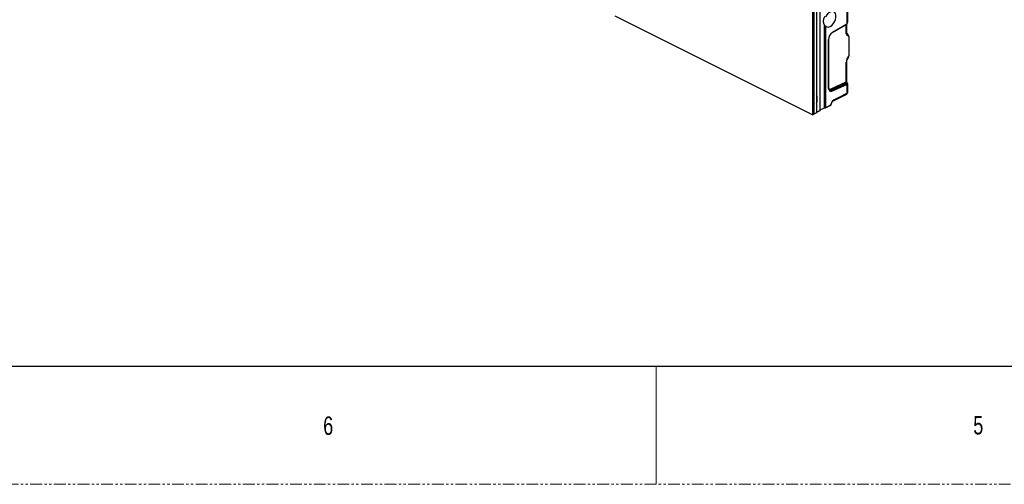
# Model space of a CAD drawing. Header units: millimetres. Extents: x -1086 to 4901, y 927 to 9917.
# Tile 69 of 85: x 2812 to 3342, y 7758 to 8008. Entities that reach past the tile are written whole.
import ezdxf

# ---------------------------------------------------------------- set-up
doc = ezdxf.new("R2010")
doc.units = ezdxf.units.MM
doc.linetypes.add('SLD-Phantom', pattern=[12.7, 6.35, -1.27, 1.27, -1.27, 1.27, -1.27])
doc.linetypes.add('SLD-Solid', pattern=[0])
doc.styles.add('SLDTEXTSTYLE0', font='GOTHIC.TTF', dxfattribs={"width": 0.7304})

# ---------------------------------------------------------------- blocks, each defined once
blk = doc.blocks.new('zw$477D')
at = {"color": 7, "linetype": 'Continuous', "lineweight": 25}
for p, q in [((424.26, 292.28), (424.26, 0)), ((424.97, 292.64), (424.97, 0.35)), ((426.39, 293.34), (426.39, 1.06)), ((426.71, 1.52), (426.71, 293.26)), ((428.48, 2.41), (428.48, 294.14)), ((442.84, 62.59), (442.84, 48.7)), ((443.07, 62.42), (443.07, 49.67)), ((424.26, 0), (318.2, 53.03)), ((430.84, 3.81), (430.84, 47.88)), ((431.31, 47.65), (430.84, 47.88)), ((431.31, 47.65), (431.31, 3.82)), ((434.99, 44.2), (442.65, 48.53)), ((442.84, 48.7), (435.08, 44.32)), ((442.67, 44.09), (442.67, 48.55)), ((443.16, 43.53), (442.67, 43.88)), ((443.76, 42.03), (442.8, 42.73)), ((432.85, 40.34), (432.85, 14.63)), ((432.9, 14.73), (432.9, 40.44)), ((443.76, 42.03), (443.76, 31.45)), ((442.4, 17.67), (442.4, 28.3)), ((442.67, 18.01), (442.67, 28.65)), ((442.8, 29.74), (443.76, 31.45)), ((442.95, 29.6), (443.62, 30.79)), ((434.36, 13.96), (442.4, 17.67)), ((442.11, 16.76), (434.71, 13.35)), ((434.76, 13.32), (442.31, 16.61)), ((435.08, 12.88), (442.84, 16.26)), ((442.84, 16.26), (442.84, 11.64)), ((443.07, 16.79), (443.07, 16.09)), ((443.07, 16.09), (443.07, 11.81)), ((434.71, 13.35), (434.76, 13.32)), ((442.53, 11.27), (435.27, 7.64)), ((442.61, 11.38), (435.35, 7.75)), ((441.68, 10.54), (442.12, 10.82)), ((441.69, 10.55), (442.13, 10.82)), ((442.12, 10.82), (442.82, 11.32)), ((442.13, 10.82), (442.12, 10.82)), ((442.25, 10.9), (442.87, 11.35)), ((442.82, 11.32), (442.82, 11.37)), ((443.07, 11.81), (443.07, 11.76)), ((426.63, 10.28), (426.63, 6.81)), ((434.95, 7.26), (434.06, 5.26)), ((434.08, 5.26), (434.97, 7.26)), ((434.91, 7.11), (440.94, 10.13)), ((441.69, 10.55), (441.68, 10.54)), ((424.26, 0), (424.97, 0.35)), ((426.39, 1.06), (424.97, 0.35)), ((426.39, 1.44), (426.52, 1.38)), ((426.61, 1.4), (428.38, 2.28)), ((428.48, 2.41), (426.71, 1.52)), ((428.48, 2.63), (430.84, 3.81)), ((430.84, 3.81), (431.11, 3.68)), ((431.21, 3.7), (433.84, 5.02)), ((433.95, 5.14), (431.31, 3.82))]:
    blk.add_line(p, q, dxfattribs=at)
at = {"color": 8, "linetype": 'Continuous', "lineweight": 25}
for p, q in [((442.4, 43.74), (442.4, 48.38)), ((434.91, 7.11), (440.97, 10.14)), ((435.27, 7.64), (435.17, 7.57))]:
    blk.add_line(p, q, dxfattribs=at)
at = {"color": 7, "linetype": 'Continuous', "lineweight": 25, "flags": 128}
for points in [[(431.31, 47.65), (431.98, 47.22), (432.81, 47.14), (433.71, 47.4), (434.63, 48), (435.47, 48.87), (436.17, 49.94), (436.67, 51.14), (436.93, 52.35), (436.93, 53.47), (436.67, 54.42), (436.17, 55.11), (435.47, 55.48), (434.63, 55.51), (433.71, 55.2), (432.81, 54.56), (431.98, 53.65), (431.31, 52.55)], [(432.85, 14.63), (432.9, 14.11), (433.02, 13.65), (433.22, 13.27), (433.5, 12.98), (433.83, 12.79), (434.22, 12.71), (434.64, 12.74), (435.08, 12.88)], [(440.94, 10.13), (440.96, 10.14), (440.97, 10.14)]]:
    blk.add_lwpolyline(points, dxfattribs=at)
at = {"color": 8, "linetype": 'Continuous', "lineweight": 25, "flags": 128}
for points in [[(442.95, 29.6), (442.95, 29.6), (442.93, 29.63), (442.88, 29.68), (442.8, 29.74)], [(442.55, 17.27), (442.67, 17.32), (442.77, 17.36), (442.84, 17.37), (442.89, 17.36), (442.9, 17.35)], [(434.97, 7.26), (434.97, 7.26), (434.97, 7.26), (434.96, 7.26), (434.95, 7.26)], [(434.08, 5.26), (434.08, 5.26), (434.07, 5.26), (434.07, 5.26), (434.06, 5.26)]]:
    blk.add_lwpolyline(points, dxfattribs=at)
at = {"color": 7, "linetype": 'Continuous', "lineweight": 25}
for centre, radius, start, end in [((434.63, 50.33), 4.51, 147.0945, 212.9055), ((437.71, 40.24), 4.86, 122.8265, 178.8095), ((434.88, 44.37), 0.2, 300.6795, 343.5339), ((432.74, 40.44), 0.151, 316.5797, 358.3616), ((442.48, 16.66), 0.611, 12.2144, 82.7219), ((442.07, 16.79), 1, 0, 34.1441), ((432.74, 14.74), 0.151, 316.5797, 358.3616), ((435.05, 13.94), 0.683, 178.2971, 240.2685), ((434.42, 12.74), 0.675, 11.7206, 59.3804), ((442.39, 11.46), 0.234, 307.219, 340.3572), ((442.58, 11.81), 0.498, 299.836, 359.9541), ((442.58, 11.76), 0.498, 299.836, 359.9541), ((442.57, 11.75), 0.5, 307.2506, 0), ((435.13, 7.83), 0.234, 307.219, 340.3572), ((426.52, 1.59), 0.206, 269.4098, 342.4553), ((428.27, 2.48), 0.222, 298.1179, 341.1033), ((431.11, 3.88), 0.206, 269.4098, 342.4553), ((433.62, 5.46), 0.5, 296.5651, 335.8667), ((433.83, 5.36), 0.247, 299.6539, 337.5309)]:
    blk.add_arc(centre, radius, start, end, dxfattribs=at)
at = {"color": 8, "linetype": 'Continuous', "lineweight": 25}
for centre, radius, start, end in [((442.25, 44.15), 0.429, 290.5634, 352.2625), ((442.08, 43.23), 0.88, 325.2234, 45.3418), ((442.25, 28.71), 0.431, 290.6502, 351.5231), ((442.25, 18.07), 0.429, 290.5634, 352.2625), ((425.36, 10.24), 1.26, 1.7012, 35.9677), ((434.11, 14.57), 1.41, 245.1624, 297.4128), ((426.42, 9.81), 0.509, 65.9081, 93.6803), ((426.42, 6.35), 0.509, 65.9081, 93.6803), ((426.17, 6.76), 0.46, 297.99, 7.2706), ((433.74, 5.21), 0.224, 298.3734, 340.8477)]:
    blk.add_arc(centre, radius, start, end, dxfattribs=at)
at = {"color": 7, "linetype": 'Continuous', "lineweight": 25}
for centre, major_axis, ratio, start_param, end_param in [((443.78, 44.47), (0.86, 1.81), 0.596178, 2.243404, 3.028803), ((443.05, 42.36), (-0.26, 1.26), 0.522904, 4.342883, 5.895169), ((443.78, 29.03), (0.86, 1.81), 0.596178, 1.458006, 2.243404), ((443.05, 31.82), (-0.28, 1.27), 0.509459, 3.659902, 4.30166), ((442.07, 17.18), (0.687, 0.763), 0.310043, 4.431523, 5.102614), ((442.73, 17.48), (-0.245, 0.437), 0.530879, 0.864657, 1.762993), ((441.82, 10.76), (0.999, 0.617), 0.08152, 6.232846, 7.018244), ((441.57, 11.19), (1.5, 0.62), 0.078563, 5.681939, 6.250891), ((435.02, 6.85), (0.357, 0.806), 0.304392, 0.353196, 1.138594), ((441.68, 10.66), (0.999, 0.617), 0.08152, 3.876651, 4.66205)]:
    blk.add_ellipse(centre, major_axis=major_axis, ratio=ratio, start_param=start_param, end_param=end_param, dxfattribs=at)
at = {"color": 8, "linetype": 'Continuous', "lineweight": 25}
for centre, major_axis, ratio, start_param, end_param in [((434.45, 16.17), (1.07, 2.26), 0.596178, 2.641784, 3.761841), ((434.82, 16), (1.3, 2.71), 0.598898, 3.131403, 3.763762)]:
    blk.add_ellipse(centre, major_axis=major_axis, ratio=ratio, start_param=start_param, end_param=end_param, dxfattribs=at)
at = {"color": 7, "linetype": 'Continuous', "lineweight": 25}
for points, knots in [([(442.64, 48.53), (442.68, 48.55), (442.76, 48.59), (442.82, 48.66), (442.85, 48.7)], [0, 0, 0, 0, 0.480821, 1, 1, 1, 1]), ([(442.85, 48.7), (442.92, 48.85), (442.98, 49.01), (443.03, 49.26), (443.05, 49.34), (443.07, 49.51), (443.07, 49.59), (443.07, 49.67)], [0, 0, 0, 0, 0.5, 0.5, 0.75, 0.75, 1, 1, 1, 1]), ([(442.71, 43.85), (442.71, 43.85), (442.7, 43.85), (442.68, 43.96), (442.67, 44.06), (442.67, 44.09)], [0, 0, 0, 0, 0.36943, 0.826926, 1, 1, 1, 1]), ([(442.67, 28.65), (442.68, 28.72), (442.68, 28.87), (442.76, 29.19), (442.87, 29.45), (442.94, 29.58), (442.95, 29.6)], [0, 0, 0, 0, 0.247344, 0.581828, 0.939369, 1, 1, 1, 1]), ([(442.31, 16.61), (442.25, 16.66), (442.18, 16.71), (442.12, 16.76), (442.11, 16.76), (442.11, 16.76), (442.11, 16.76)], [0, 0, 0, 0, 0.0003541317, 0.0003541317, 0.0003541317, 0.0003634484, 0.0003634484, 0.0003634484, 0.0003634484]), ([(442.85, 16.28), (442.78, 16.34), (442.69, 16.41), (442.55, 16.49), (442.5, 16.52), (442.43, 16.56), (442.4, 16.57), (442.35, 16.59), (442.33, 16.6), (442.31, 16.61)], [0, 0, 0, 0, 0.5, 0.5, 0.75, 0.75, 0.875, 0.875, 1, 1, 1, 1]), ([(442.9, 17.35), (442.87, 17.41), (442.79, 17.53), (442.72, 17.72), (442.68, 17.9), (442.67, 17.97), (442.67, 18.01)], [0, 0, 0, 0, 0.25029, 0.533359, 0.787972, 1, 1, 1, 1]), ([(442.85, 16.28), (442.92, 16.23), (442.98, 16.2), (443.03, 16.15), (443.05, 16.14), (443.07, 16.11), (443.07, 16.1), (443.07, 16.09)], [0, 0, 0, 0, 0.5, 0.5, 0.75, 0.75, 1, 1, 1, 1]), ([(433.53, 13.32), (433.47, 13.34), (433.28, 13.42), (433.05, 13.77), (432.91, 14.27), (432.9, 14.62), (432.9, 14.73)], [0, 0, 0, 0, 0.171792, 0.518251, 0.852439, 1, 1, 1, 1]), ([(442.84, 11.64), (442.84, 11.61), (442.82, 11.57), (442.79, 11.52), (442.77, 11.49), (442.7, 11.43), (442.66, 11.41), (442.61, 11.38)], [0, 0, 0, 0, 0.25, 0.25, 0.5, 0.5, 1, 1, 1, 1]), ([(435.35, 7.75), (435.27, 7.71), (435.19, 7.64), (435.05, 7.47), (435, 7.37), (434.95, 7.26)], [0, 0, 0, 0, 0.5, 0.5, 1, 1, 1, 1])]:
    blk.add_open_spline(points, degree=3, knots=knots, dxfattribs=at)
for points in [[(442.85, 48.7), (442.84, 48.7), (442.84, 48.7), (442.84, 48.7)], [(442.85, 16.28), (442.84, 16.27), (442.84, 16.26), (442.84, 16.26)]]:
    blk.add_open_spline(points, degree=3, dxfattribs=at)

msp = doc.modelspace()

# ---------------------------------------------------------------- linework, layer by layer
at = {"color": 7, "linetype": 'SLD-Solid', "lineweight": 30}
msp.add_line((2138.48, 7821.744), (4868.98, 7821.744), dxfattribs=at)
at = {"color": 7, "linetype": 'SLD-Solid', "lineweight": 0}
msp.add_line((3154.48, 7821.744), (3154.48, 7758.244), dxfattribs=at)
at = {"color": 7, "linetype": 'SLD-Phantom', "lineweight": 0}
msp.add_line((2106.73, 7758.244), (4900.73, 7758.244), dxfattribs=at)

# ---------------------------------------------------------------- block references
msp.add_blockref('zw$477D', (2814.158, 7956.746))

# ---------------------------------------------------------------- texts
at = {"color": 7, "linetype": 'Continuous', "lineweight": 0, "style": 'SLDTEXTSTYLE0', "width": 0.7304}
for s, p in [('6', (2975.393, 7784.781)), ('5', (3324.897, 7785.029))]:
    msp.add_text(s, height=9.922, dxfattribs=at).set_placement(p)

doc.saveas('drawing.dxf')
